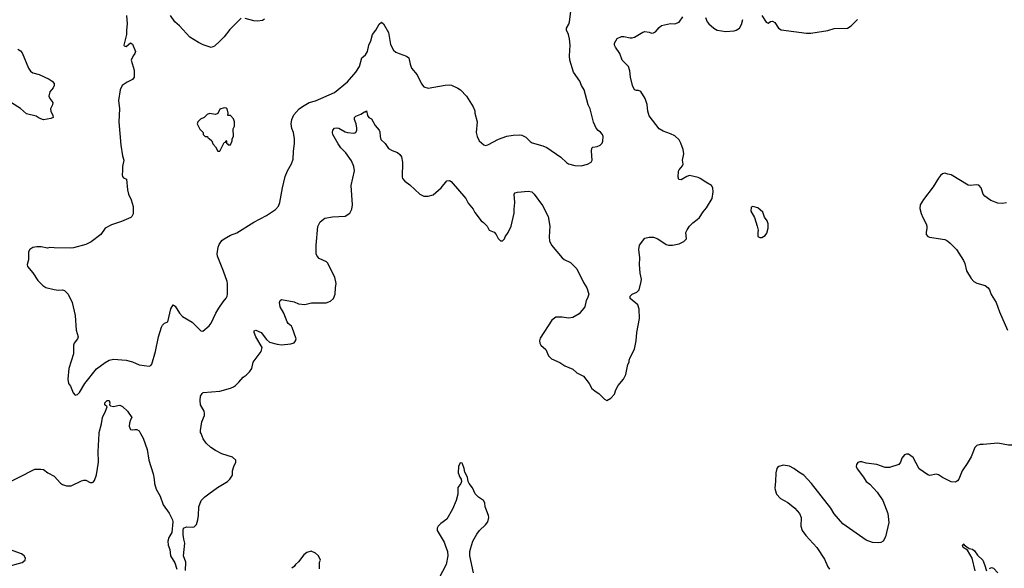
# Model space of a CAD drawing. Header units: inches. Extents: x 2001573 to 2220545, y 644482 to 846830.
# Tile 146 of 256: x 2061267 to 2070530, y 678734 to 683889. Entities that reach past the tile are written whole.
import ezdxf

# ---------------------------------------------------------------- set-up
doc = ezdxf.new("R2010")
doc.units = ezdxf.units.IN
doc.header["$MEASUREMENT"] = 0
for name, color, linetype in [('C0667', 7, 'Continuous'), ('C0668', 7, 'Continuous'), ('C0677', 7, 'Continuous'), ('C0678', 7, 'Continuous')]:
    doc.layers.add(name, color=color, linetype=linetype)

msp = doc.modelspace()

# ---------------------------------------------------------------- linework, layer by layer
at = {"layer": 'C0667', "color": 5}
for points, elevation in [([(2061110, 679512.7), (2061410, 679663.8), (2061466, 679666), (2061490, 679660.7), (2061531, 679630), (2061590, 679600.4), (2061650, 679534.4), (2061670, 679522), (2061708, 679508), (2061750, 679507.6), (2061850, 679556.4), (2061870, 679561.6), (2061890, 679560.5), (2061930, 679540.7), (2061950, 679538.8), (2061957, 679543), (2061970, 679558), (2061988.3, 679611.7), (2062009.8, 679730), (2062006.2, 679830), (2062015.6, 680000)], 420), ([(2062405.1, 680000), (2062430, 679956), (2062465.7, 679850), (2062483.7, 679750), (2062521.8, 679621.8), (2062532.9, 679570), (2062536, 679530), (2062550, 679478.8), (2062588.5, 679410), (2062615.8, 679330), (2062673.2, 679253.2), (2062704, 679190), (2062706.5, 679170), (2062698.7, 679070), (2062670, 679022.7), (2062661.5, 678990), (2062664.6, 678950), (2062679.5, 678910), (2062687, 678850), (2062725.2, 678785.2), (2062744.5, 678724.5)], 420), ([(2062828.4, 678711.6), (2062829.2, 678790), (2062809.4, 678850.6), (2062821.2, 678970), (2062810, 679006), (2062803.7, 679050), (2062804, 679090), (2062808.7, 679110), (2062836.4, 679123.6), (2062890, 679121), (2062910, 679124.7), (2062930, 679144.7), (2062943.7, 679190), (2062949.3, 679229.3), (2062953.2, 679310), (2062974, 679370), (2063010, 679406), (2063046.3, 679433.7), (2063127.5, 679492.5), (2063222, 679550), (2063244, 679570), (2063268.7, 679610), (2063268.7, 679650), (2063282, 679690), (2063302, 679730), (2063302, 679750), (2063270, 679777.2), (2063168.7, 679810), (2063110, 679839.3), (2063064, 679870), (2063021.2, 679910), (2062992.7, 679950), (2062973.4, 680000)], 420), ([(2070000, 679562.3), (2069950, 679587.3), (2069910, 679613.4), (2069890, 679617.1), (2069830, 679605.5), (2069810, 679610.8), (2069730, 679666.8), (2069673.3, 679773.3), (2069630, 679804.9), (2069610, 679807.3), (2069590, 679798.8), (2069566.6, 679770), (2069555.1, 679730), (2069539, 679710), (2069450, 679682), (2069410, 679680.5), (2069330, 679710.4), (2069230, 679721.1), (2069190, 679733.7), (2069170, 679733.7), (2069153.7, 679726.3), (2069139.6, 679710), (2069138, 679690), (2069147.2, 679667.2), (2069205.1, 679590), (2069229.4, 679550), (2069264.2, 679524.2), (2069333.6, 679450), (2069387, 679370), (2069435.1, 679250), (2069444.7, 679164.7), (2069412.3, 679030), (2069389.2, 678990), (2069370, 678976.3), (2069350, 678973), (2069290, 678976.4), (2069230, 678997.6), (2069010, 679152.7), (2068930, 679245.5), (2068897.4, 679297.4), (2068716, 679530), (2068644.9, 679610), (2068595.8, 679635.8), (2068550, 679671.9), (2068510, 679694.6), (2068450, 679704), (2068410, 679690.7), (2068398, 679682), (2068389.6, 679670.4), (2068379.5, 679630), (2068378.7, 679550), (2068372.1, 679490), (2068373.3, 679470), (2068388.1, 679430), (2068424.4, 679390), (2068492.5, 679352.5), (2068558.6, 679298.6), (2068603.4, 679250), (2068618.9, 679210), (2068615.8, 679130), (2068627.7, 679087.7), (2068661.9, 679041.9), (2068766.2, 678930), (2068837.9, 678817.9), (2068868.8, 678748.8), (2068884.6, 678724.6)], 380), ([(2065537.8, 678690), (2065501, 678850), (2065501.5, 678890), (2065510, 678926), (2065530.2, 678990), (2065566.9, 679053.1), (2065593.7, 679090), (2065650, 679140.5), (2065670.3, 679170), (2065680.5, 679210), (2065679.1, 679230), (2065647.3, 679310), (2065642.8, 679350), (2065630.8, 679370), (2065583.4, 679403.4), (2065553.3, 679433.3), (2065526.4, 679490), (2065494.9, 679530), (2065484.9, 679550), (2065479.1, 679590), (2065456.4, 679636.4), (2065450, 679672), (2065434.4, 679714.4), (2065430, 679722), (2065410, 679724.7), (2065396, 679690), (2065392.3, 679630), (2065407.3, 679590), (2065420.9, 679570), (2065424.5, 679550), (2065416, 679530), (2065388, 679492), (2065388.9, 679430), (2065374.6, 679370), (2065340.4, 679290), (2065285.9, 679194.1), (2065230, 679155.9), (2065205, 679130), (2065195.5, 679110), (2065195.8, 679090), (2065259.5, 678979.5), (2065271.4, 678951.4), (2065291.8, 678890), (2065296.3, 678850), (2065280.6, 678770), (2065210, 678638.4)], 380), ([(2061130, 678744.4), (2061290, 678787.3), (2061318, 678810), (2061322, 678830), (2061309, 678850), (2061284, 678870), (2061170, 678911.1)], 420), ([(2064088, 678730), (2064088, 678790), (2064098, 678810), (2064078, 678850), (2064050, 678875.3), (2064010, 678895.3), (2063970, 678882), (2063939.8, 678860.2), (2063890, 678795.3), (2063862, 678770), (2063850.9, 678749.1), (2063826.4, 678733.6)], 420)]:
    msp.add_lwpolyline(points, dxfattribs=dict(at, elevation=elevation))
at = {"layer": 'C0668', "color": 5}
for points, elevation in [([(2062271, 683930), (2062278, 683850), (2062270.7, 683790), (2062270.8, 683750), (2062247.7, 683650), (2062250, 683644.7), (2062270, 683636), (2062310, 683672), (2062330, 683658), (2062357.3, 683590), (2062351, 683570), (2062334.8, 683550), (2062316, 683510), (2062343.6, 683416.4), (2062344.7, 683350), (2062330, 683328.7), (2062276.9, 683303.1), (2062232, 683270), (2062211, 683230), (2062197.3, 683130), (2062206.8, 683050), (2062200.7, 682930), (2062218.8, 682710), (2062234.8, 682610), (2062246.8, 682570), (2062233, 682510), (2062235.5, 682470), (2062230.8, 682430), (2062234.8, 682414.8), (2062244, 682404), (2062271, 682390), (2062281, 682290), (2062291, 682250), (2062316.8, 682196.8), (2062333.4, 682133.4), (2062333.7, 682066.3), (2062321, 682039), (2062312, 682030), (2062225.8, 681994.2), (2062130, 681962), (2062070.8, 681930), (2062030.8, 681870), (2061939, 681801), (2061890, 681775.1), (2061774, 681746), (2061742.5, 681742.5), (2061590, 681744), (2061550, 681748.7), (2061530, 681742), (2061470, 681755.3), (2061430, 681755.3), (2061390, 681748), (2061362, 681730), (2061351.6, 681708.4), (2061351.1, 681631.1), (2061338.8, 681590), (2061342, 681570), (2061390.8, 681510), (2061438.5, 681438.5), (2061486, 681390), (2061513.2, 681373.2), (2061590, 681353.4), (2061630, 681348), (2061670, 681350.6), (2061690, 681344.9), (2061723, 681310), (2061760.5, 681230), (2061790.3, 681110), (2061799.5, 680970), (2061818, 680910), (2061812.4, 680890), (2061780.5, 680850), (2061774.9, 680830), (2061772.7, 680750), (2061730.6, 680610), (2061718.8, 680510), (2061726.8, 680470), (2061744.5, 680444.5), (2061770, 680382), (2061790, 680362), (2061810, 680366), (2061830, 680386), (2061879.6, 680470), (2061990, 680608.7), (2062070, 680668.7), (2062110, 680690.4), (2062150, 680699.3), (2062270, 680688.6), (2062330, 680674), (2062390, 680646), (2062486, 680634), (2062499.6, 680640.4), (2062510, 680651.3), (2062545.1, 680770), (2062574, 680910), (2062600.8, 680999.2), (2062610, 681018.8), (2062630, 681038.8), (2062662, 681050), (2062688, 681172), (2062710, 681211), (2062730, 681198), (2062771.9, 681131.9), (2062800.3, 681100.3), (2062890, 681047.3), (2062970, 680964.7), (2062990, 680962), (2063050, 681011), (2063070, 681036), (2063112.6, 681130), (2063140.3, 681179.7), (2063181.4, 681238.6), (2063210, 681270.8), (2063219.6, 681290), (2063222.4, 681310), (2063222.4, 681410), (2063218.7, 681430), (2063186, 681526), (2063128.3, 681668.3), (2063124.2, 681690), (2063133.3, 681750), (2063143.1, 681776.9), (2063170, 681814.8), (2063190, 681830.8), (2063250, 681862.8), (2063310, 681886), (2063470, 681984.9), (2063590, 682048), (2063674.5, 682105.5), (2063702, 682138), (2063714.5, 682170), (2063740.7, 682310), (2063765.8, 682414.2), (2063786, 682470), (2063825.4, 682534.6), (2063841.2, 682578.8), (2063842.6, 682650), (2063854, 682730), (2063852, 682770), (2063844.7, 682830), (2063828.1, 682868.1), (2063819.8, 682910), (2063827.7, 682950), (2063846.1, 682993.9), (2063895.1, 683050), (2063926.4, 683073.7), (2063990, 683110.3), (2064050, 683126.5), (2064230, 683203.7), (2064350, 683303.8), (2064430, 683396.3), (2064464.7, 683450), (2064487, 683530), (2064519.7, 683560.3), (2064538, 683590), (2064552.3, 683650), (2064570, 683691.3), (2064585.4, 683750), (2064618, 683790), (2064650, 683846.8), (2064670, 683866), (2064690, 683851.3), (2064735.5, 683770), (2064756.1, 683656.1), (2064783.8, 683603.8), (2064804.9, 683584.9), (2064836, 683570), (2064907.2, 683547.2), (2064927.7, 683530), (2064939.5, 683470), (2064954.8, 683434.8), (2065007, 683370), (2065046.7, 683286.7), (2065070, 683258.8), (2065110, 683244.9), (2065270, 683274.4), (2065310, 683276.4), (2065330, 683272.7), (2065390, 683246.7), (2065415.5, 683230), (2065470.6, 683170), (2065534, 683070), (2065550, 683032), (2065550.5, 683010), (2065570.4, 682930), (2065562.4, 682830), (2065570.5, 682790), (2065590.4, 682750.4), (2065633, 682713), (2065650, 682707.7), (2065670, 682712.4), (2065772, 682768), (2065850, 682795.6), (2065910, 682804.2), (2065970, 682806.5), (2065990, 682803.1), (2066030, 682784.4), (2066070, 682745.5), (2066090, 682732.4), (2066190, 682704.9), (2066227.6, 682687.6), (2066357.5, 682597.5), (2066410, 682546), (2066430, 682536), (2066490, 682518.8), (2066550, 682514.8), (2066610, 682531), (2066642, 682550), (2066653.2, 682570), (2066645.6, 682654.4), (2066650, 682682), (2066658, 682690), (2066701.5, 682698.6), (2066728.5, 682711.4), (2066746, 682730), (2066753.8, 682746.2), (2066757.7, 682790), (2066751.3, 682810), (2066732.5, 682832.5), (2066708, 682848), (2066689.1, 682870.9), (2066666.8, 682926.8), (2066632.7, 683050), (2066615.1, 683090), (2066577.2, 683230), (2066551.7, 683271.7), (2066536, 683310), (2066476.9, 683396.9), (2066441.6, 683510), (2066438.7, 683550), (2066445.1, 683650), (2066439.6, 683710), (2066430, 683748.7), (2066412.7, 683790), (2066412.7, 683810), (2066433.6, 683846.4), (2066440.9, 683870), (2066455.6, 683990)], 440), ([(2063350, 683902.7), (2063243.4, 683796.6), (2063191.5, 683728.5), (2063151.6, 683688.4), (2063099.2, 683640.8), (2063070, 683628.2), (2062993.9, 683653.9), (2062950, 683674.3), (2062866.5, 683726.5), (2062770, 683832), (2062727, 683870), (2062687, 683930)], 440), ([(2062973.4, 680000), (2062969.5, 680010), (2062967.6, 680030), (2062980.5, 680110), (2063005.6, 680170), (2063006.3, 680190), (2063001.3, 680210), (2062969.6, 680270), (2062965.2, 680310), (2062969.3, 680350), (2062983.6, 680376.4), (2062994.8, 680385.2), (2063150, 680397.6), (2063250, 680426.4), (2063280.1, 680439.9), (2063297.2, 680450), (2063330, 680482.8), (2063369.7, 680530.3), (2063399.3, 680550), (2063430, 680578.8), (2063451.8, 680610), (2063463.7, 680670), (2063539, 680770), (2063549, 680810), (2063487.6, 680910), (2063472.7, 680950), (2063474.6, 680965.4), (2063490, 680970.4), (2063539.1, 680950), (2063590, 680884.7), (2063618, 680858), (2063690, 680839.1), (2063730, 680834), (2063818, 680842), (2063850, 680852), (2063862, 680870), (2063868, 680890), (2063830, 680998), (2063825.2, 681010), (2063794.2, 681034.2), (2063782.7, 681050), (2063753.2, 681130), (2063718.4, 681190), (2063712.7, 681230), (2063719, 681250), (2063730, 681261), (2063850, 681239.1), (2063890, 681219.1), (2063950, 681212.7), (2064012.5, 681227.5), (2064150, 681227.7), (2064190, 681244.9), (2064219.3, 681270), (2064235.1, 681310), (2064237.2, 681370), (2064245.2, 681410), (2064232.3, 681470), (2064164.2, 681604.2), (2064153.5, 681613.5), (2064084.7, 681644.7), (2064065.6, 681665.6), (2064056.8, 681690), (2064056.8, 681770), (2064073.5, 681946.5), (2064094.7, 681990), (2064137.4, 682022.7), (2064210, 682037.6), (2064330, 682043), (2064372.3, 682070), (2064391.3, 682108.7), (2064396.9, 682150), (2064384.4, 682330), (2064416.3, 682470), (2064411.1, 682510), (2064390, 682562), (2064336.5, 682636.5), (2064290, 682684.2), (2064263.2, 682723.2), (2064211.8, 682810), (2064209.6, 682830.4), (2064214, 682850), (2064229.3, 682870), (2064250, 682874), (2064270.7, 682870), (2064330, 682836.5), (2064350, 682830.4), (2064410, 682823), (2064429.5, 682830.5), (2064438.4, 682850), (2064439.6, 682870), (2064431.3, 682911.3), (2064417, 682950), (2064417.2, 682970), (2064430, 682982.8), (2064478, 683002), (2064510, 683022), (2064518, 683022), (2064530, 683034), (2064538, 682990), (2064552, 682970), (2064576.4, 682956.4), (2064610, 682894), (2064648.2, 682850), (2064655.6, 682835.6), (2064657.1, 682790), (2064664.8, 682764.8), (2064705.7, 682725.7), (2064738, 682678), (2064770, 682659.6), (2064822.2, 682642.2), (2064843.4, 682623.4), (2064858.9, 682598.9), (2064869.1, 682549.1), (2064864.4, 682410), (2064870, 682396), (2064890, 682371), (2064938.3, 682338.3), (2065030.5, 682250.5), (2065070, 682230.8), (2065090, 682230.7), (2065110, 682230.8), (2065157.5, 682242.5), (2065232.1, 682307.9), (2065286.3, 682373.7), (2065310, 682379.1), (2065326, 682370), (2065463, 682210), (2065486.1, 682166.1), (2065534, 682110), (2065550, 682078), (2065610, 681998), (2065630, 681984.7), (2065664.7, 681950), (2065684.7, 681910), (2065730, 681891), (2065750, 681871.3), (2065770, 681832), (2065790, 681812), (2065810, 681812), (2065828.9, 681831.1), (2065834, 681850), (2065862.7, 681890), (2065889.4, 681950), (2065919.5, 682070), (2065917.6, 682110), (2065925.1, 682170), (2065919.7, 682250), (2065930, 682261.3), (2065950.8, 682269.2), (2066050, 682277.8), (2066084.9, 682270), (2066106.7, 682250), (2066184.2, 682144.2), (2066240.3, 682040.3), (2066253.4, 681950), (2066248.9, 681850), (2066252.4, 681810), (2066270, 681770.8), (2066370, 681650.6), (2066390, 681635.5), (2066448.5, 681608.5), (2066507.8, 681547.8), (2066570, 681419.1), (2066602.4, 681370), (2066620.3, 681310), (2066608.9, 681271.1), (2066596.4, 681250), (2066584.9, 681190), (2066530, 681125.2), (2066470, 681089.3), (2066430, 681083.7), (2066370, 681092.7), (2066310, 681092.7), (2066274.2, 681065.8), (2066165.2, 680894.8), (2066158.8, 680870), (2066161, 680850), (2066170.9, 680830.9), (2066218, 680790), (2066242.8, 680730), (2066270, 680701), (2066347.5, 680667.5), (2066396.8, 680636.8), (2066470, 680606), (2066510, 680571), (2066570, 680538), (2066626, 680470), (2066650, 680424.7), (2066690, 680392), (2066716.9, 680376.9), (2066770, 680322), (2066790, 680312), (2066830, 680332), (2066862, 680370), (2066875.3, 680410), (2066898, 680450), (2066948, 680510), (2066970, 680554), (2066989, 680650), (2067002, 680670), (2067002, 680690), (2067010, 680714), (2067050, 680794), (2067068, 680870), (2067074, 680950), (2067097.5, 681082.5), (2067096, 681170), (2067081.2, 681210), (2067009.4, 681270), (2067009.3, 681290), (2067029.4, 681310), (2067072.3, 681330), (2067094, 681350), (2067114, 681430), (2067115.6, 681450), (2067106, 681506), (2067099.7, 681590), (2067101.1, 681650), (2067091, 681730), (2067096.9, 681770), (2067150, 681836), (2067190, 681846.8), (2067230, 681844), (2067270, 681830.6), (2067350, 681778), (2067370, 681771), (2067410, 681771), (2067470, 681782.8), (2067516.6, 681803.4), (2067539.5, 681830), (2067533.2, 681890), (2067545.4, 681914.6), (2067569.3, 681950), (2067598.9, 681981.1), (2067642, 682010), (2067662, 682030), (2067696.5, 682083.5), (2067730, 682121), (2067780.9, 682210), (2067792.5, 682272.5), (2067789.2, 682310), (2067776, 682330), (2067721.3, 682361.3), (2067670, 682397.6), (2067650, 682405.6), (2067570, 682423.7), (2067544.9, 682415.1), (2067490, 682384), (2067467, 682387), (2067461.2, 682410), (2067465.6, 682465.6), (2067470, 682478), (2067503.1, 682516.9), (2067508.7, 682530), (2067503.7, 682570), (2067515.8, 682630), (2067509.6, 682670), (2067487.6, 682730), (2067470, 682759.5), (2067430, 682796.3), (2067390, 682817.4), (2067320.5, 682840.5), (2067282.9, 682862.9), (2067190, 682984.7), (2067177.2, 683030), (2067171, 683091), (2067151.8, 683150), (2067110, 683214), (2067090, 683225.2), (2067070, 683224), (2067050, 683229.2), (2067032.3, 683272.3), (2067014.5, 683350), (2067008.3, 683410), (2066995.1, 683450), (2066935.1, 683510), (2066911.8, 683570), (2066871.2, 683630), (2066862.9, 683650), (2066864.5, 683670), (2066888, 683712), (2066930, 683730.4), (2066950, 683730.4), (2067010, 683717.6), (2067030, 683719.3), (2067050, 683725.5), (2067130, 683773.4), (2067150, 683777.3), (2067190, 683770.8), (2067210, 683762.8), (2067230, 683766), (2067250, 683776), (2067284.1, 683815.9), (2067306.6, 683833.4), (2067390, 683854.8), (2067430, 683851), (2067470, 683864.7), (2067504.8, 683915.2)], 420), ([(2063570, 683892.7), (2063550, 683880.9), (2063506, 683874), (2063470, 683878), (2063390, 683900.7)], 440), ([(2067719.3, 683910), (2067735.5, 683870), (2067750, 683850.7), (2067797.1, 683810), (2067830, 683790.3), (2067910, 683777.8), (2067990, 683784.6), (2068009, 683790), (2068038, 683810), (2068057.2, 683842.8), (2068071.8, 683890)], 420), ([(2068248, 683930), (2068290, 683864.7), (2068310, 683858), (2068329.3, 683870.7), (2068350, 683876), (2068370, 683862.8), (2068404.9, 683810), (2068430, 683794.4), (2068670, 683762.8), (2068710, 683763.6), (2068870, 683786.7), (2068930, 683806.7), (2069055.3, 683810), (2069089, 683830), (2069149.4, 683890)], 420), ([(2061250, 683611.8), (2061275.6, 683595.6), (2061290, 683578), (2061350, 683434.8), (2061370, 683404), (2061390, 683390.6), (2061450, 683374.4), (2061546, 683330), (2061572.7, 683312.7), (2061590, 683291), (2061590.7, 683270), (2061582, 683250), (2061550.4, 683210), (2061542, 683170), (2061550, 683147.3), (2061579.1, 683110), (2061576.3, 683090), (2061556.3, 683050), (2061560.5, 683030), (2061579.1, 682990), (2061581, 682970), (2061559.9, 682960.1), (2061490, 682949.6), (2061450, 682962.7), (2061422, 682982), (2061330, 683006), (2061275.2, 683055.2), (2061130, 683144.2)], 420), ([(2070000, 682437.9), (2069970, 682445.5), (2069950, 682439.2), (2069930, 682424.8), (2069910, 682400.7), (2069861.1, 682318.9), (2069770, 682200.5), (2069738.9, 682150), (2069735.7, 682115.7), (2069748.2, 682068.2), (2069763.5, 682030), (2069796.3, 681970), (2069801.3, 681950), (2069803, 681930), (2069793.7, 681890), (2069794.7, 681870), (2069810, 681853.3), (2069827, 681847), (2069970, 681823.5), (2069990, 681814.6), (2070000, 681806.9)], 380), ([(2062015.6, 680000), (2062016.1, 680010), (2062036.9, 680090), (2062044.7, 680150), (2062075.8, 680210), (2062089, 680250), (2062069.6, 680269.6), (2062069.5, 680290), (2062090, 680310.6), (2062110, 680310.6), (2062116, 680290), (2062111.3, 680270), (2062120.7, 680260.7), (2062150, 680254), (2062190, 680264.9), (2062210, 680265.5), (2062234.1, 680254.1), (2062280.7, 680210), (2062322, 680150), (2062310, 680128), (2062301.7, 680098.3), (2062298.7, 680070), (2062305.4, 680045.4), (2062310, 680039.1), (2062330, 680033.4), (2062350, 680039.1), (2062370, 680037.3), (2062390, 680026.8), (2062405.1, 680000)], 420)]:
    msp.add_lwpolyline(points, dxfattribs=dict(at, elevation=elevation))
for points, elevation in [([(2063190, 683062), (2063151.3, 683048.7), (2063131.1, 683008.9), (2063110, 682998), (2063052, 683008), (2063030, 682998), (2063002, 682970), (2062966.8, 682953.2), (2062944.7, 682930), (2062938, 682910), (2062961, 682861), (2062992, 682830), (2062994, 682810), (2063012.7, 682792.7), (2063034, 682790), (2063038, 682778), (2063050, 682774), (2063074, 682750), (2063083.6, 682723.6), (2063110, 682694), (2063130, 682654), (2063150, 682654), (2063190, 682734), (2063202, 682738), (2063210, 682754), (2063214, 682750), (2063214, 682730), (2063222, 682722), (2063230, 682714), (2063250, 682714), (2063266, 682750), (2063266, 682770), (2063278, 682790), (2063276.4, 682863.6), (2063288, 682890), (2063288, 682930), (2063278, 682958), (2063250, 682988), (2063226, 682990), (2063228, 683010), (2063218, 683050), (2063210, 683058)], 460), ([(2068165.4, 682134.6), (2068150, 682126), (2068146, 682090), (2068178.8, 682030), (2068206.8, 681950), (2068216, 681910), (2068211.3, 681890), (2068212.7, 681852.7), (2068230, 681842), (2068250, 681842), (2068280.4, 681859.6), (2068296.5, 681883.5), (2068309, 681930), (2068308.7, 681970), (2068298, 681998), (2068273.6, 682033.6), (2068259, 682079), (2068210, 682122)], 420)]:
    msp.add_lwpolyline(points, close=True, dxfattribs=dict(at, elevation=elevation))
at = {"layer": 'C0677', "color": 5}
for points, elevation in [([(2070837.4, 680000), (2070810, 679952), (2070779, 679941), (2070730, 679882), (2070654.6, 679885.4), (2070630, 679891), (2070570, 679890.7), (2070470, 679910.8), (2070330, 679896), (2070302, 679898), (2070272.5, 679887.5), (2070252.3, 679867.7), (2070218.3, 679781.7), (2070182, 679718), (2070135.1, 679650), (2070101.2, 679570), (2070090, 679556), (2070070, 679542.8), (2070030, 679547.3), (2070000, 679562.3)], 380), ([(2070257.4, 678710), (2070228.2, 678828.2), (2070182.7, 678902.7), (2070142, 678930), (2070138, 678950), (2070142, 678958), (2070150, 678962), (2070153.7, 678953.7), (2070176.3, 678936.3), (2070201.1, 678921.1), (2070230, 678912.2), (2070250, 678898), (2070276.7, 678856.7), (2070328.4, 678810), (2070345.5, 678770), (2070362, 678710)], 360), ([(2070389.7, 678730.3), (2070410, 678740.4), (2070430, 678734), (2070470, 678690.5)], 360)]:
    msp.add_lwpolyline(points, dxfattribs=dict(at, elevation=elevation))
at = {"layer": 'C0678', "color": 5, "elevation": 380}
for points in [[(2070550.7, 682169.3), (2070510, 682160.7), (2070470, 682163.6), (2070402.4, 682190), (2070346, 682230), (2070331.7, 682250), (2070313.7, 682310), (2070290, 682334.9), (2070270, 682338.8), (2070210, 682330.2), (2070190, 682335.6), (2070030, 682430.2), (2070000, 682437.9)], [(2070000, 681806.9), (2070022, 681790), (2070079.8, 681730), (2070145.3, 681625.3), (2070157.5, 681597.5), (2070174.3, 681530), (2070218, 681458), (2070242.9, 681430), (2070271.8, 681411.8), (2070350, 681391.9), (2070377.5, 681370), (2070390, 681350.9), (2070406.6, 681306.6), (2070454.8, 681230), (2070484.7, 681144.7), (2070559.1, 680970)]]:
    msp.add_lwpolyline(points, dxfattribs=at)

doc.saveas('drawing.dxf')
